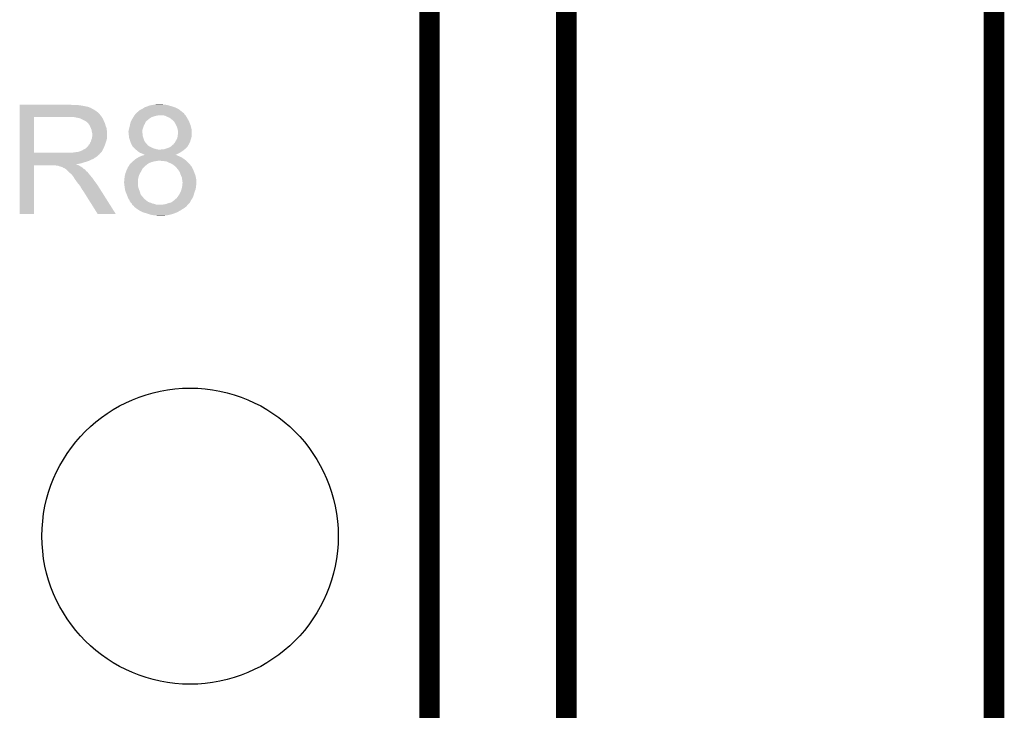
# Model space of a CAD drawing. Extents: x -1.3 to 24.2, y -3.9 to 39.2.
# Tile 33 of 34: x 16.9 to 24.2, y 28.9 to 34.1. Entities that reach past the tile are written whole.
import ezdxf

# ---------------------------------------------------------------- set-up
doc = ezdxf.new("R2010")
doc.units = 0
doc.layers.get('0').update_dxf_attribs({"linetype": 'CONTINUOUS'})
for name, color, linetype in [('PRESSURE_26_CLICK_V100_GKO', 5, 'CONTINUOUS'), ('PRESSURE_26_CLICK_V100_GTO', 14, 'CONTINUOUS'), ('PRESSURE_26_CLICK_V100_GTS', 12, 'CONTINUOUS')]:
    doc.layers.add(name, color=color, linetype=linetype)

# ---------------------------------------------------------------- blocks, each defined once
blk = doc.blocks.new('ROUND_6')
blk.add_circle((0, 0), 1.0998)

msp = doc.modelspace()

# ---------------------------------------------------------------- linework, layer by layer
at = {"layer": 'PRESSURE_26_CLICK_V100_GKO', "const_width": 0.1524}
for points in [[(20.955, 24.80056), (20.955, 39.116)], [(19.939, 26.924), (19.939, 37.973)], [(24.13, -1.27), (24.13, 36.83)]]:
    msp.add_lwpolyline(points, dxfattribs=at)
at = {"layer": 'PRESSURE_26_CLICK_V100_GTO'}
for points in [[(16.896102, 33.42894), (16.896104, 33.43148), (17.282162, 33.42894), (17.272002, 33.43148)], [(16.896102, 33.4264), (16.896102, 33.42894), (17.34312, 33.4264), (17.31772, 33.42894)], [(16.896102, 33.42132), (16.896102, 33.4264), (17.37106, 33.42132), (17.34312, 33.4264)], [(16.896102, 33.413698), (16.896102, 33.42132), (17.409162, 33.413698), (17.37106, 33.42132)], [(16.896102, 33.40862), (16.896102, 33.413698), (17.419324, 33.40862), (17.409162, 33.413698)], [(16.896102, 33.408616), (16.896102, 33.40862), (17.421866, 33.408616), (17.419324, 33.40862)], [(16.896102, 33.40354), (16.896102, 33.408616), (17.429482, 33.40354), (17.421866, 33.408616)], [(17.813018, 33.403542), (17.81979, 33.40862), (18.064476, 33.403542), (18.05432, 33.40862)], [(17.81979, 33.40862), (17.82318, 33.41116), (18.05432, 33.40862), (18.047336, 33.41116)], [(17.82318, 33.41116), (17.83842, 33.41624), (18.047336, 33.41116), (18.033366, 33.41624)], [(17.83842, 33.41624), (17.844768, 33.41878), (18.033366, 33.41624), (18.02638, 33.41878)], [(17.844768, 33.41878), (17.851118, 33.42132), (18.02638, 33.41878), (18.017068, 33.42132)], [(17.851118, 33.42132), (17.86636, 33.4264), (18.017068, 33.42132), (17.99844, 33.4264)], [(17.86636, 33.4264), (17.88287, 33.42894), (17.99844, 33.4264), (17.98574, 33.42894)], [(17.88287, 33.42894), (17.89938, 33.43148), (17.98574, 33.42894), (17.975582, 33.43148)], [(17.89938, 33.43148), (17.917162, 33.43402), (17.962884, 33.43148), (17.955256, 33.43402)], [(16.896092, 33.073362), (16.8961, 33.340018), (17.002762, 33.073362), (17.002762, 33.340018)], [(16.8961, 33.350202), (16.896102, 33.36798), (17.49806, 33.350202), (17.482822, 33.36798)], [(16.8961, 33.34004), (16.8961, 33.350202), (17.505318, 33.34004), (17.49806, 33.350202)], [(16.8961, 33.340018), (16.8961, 33.34004), (17.002762, 33.340018), (17.2593, 33.34004)], [(16.896102, 33.39846), (16.896102, 33.40354), (17.439638, 33.39846), (17.429482, 33.40354)], [(16.896102, 33.390842), (16.896102, 33.39846), (17.45234, 33.390842), (17.439638, 33.39846)], [(16.896102, 33.38068), (16.896102, 33.390842), (17.46758, 33.38068), (17.45234, 33.390842)], [(16.896102, 33.36798), (16.896102, 33.38068), (17.482822, 33.36798), (17.46758, 33.38068)], [(17.330426, 33.332418), (17.292322, 33.34004), (17.51076, 33.332418), (17.505318, 33.34004)], [(17.733264, 33.32734), (17.73936, 33.3375), (17.85874, 33.32734), (17.87398, 33.3375)], [(17.73936, 33.3375), (17.745456, 33.34766), (17.87398, 33.3375), (17.90446, 33.34766)], [(17.745456, 33.34766), (17.74698, 33.3502), (17.90446, 33.34766), (17.9197, 33.3502)], [(17.74698, 33.3502), (17.749012, 33.35274), (17.9197, 33.3502), (17.929862, 33.35274)], [(17.749012, 33.35274), (17.751042, 33.355278), (18.12544, 33.35274), (18.122902, 33.355278)], [(17.751042, 33.355278), (17.757138, 33.362898), (18.122902, 33.355278), (18.117822, 33.362898)], [(17.757138, 33.362898), (17.75714, 33.3629), (18.117822, 33.362898), (18.117822, 33.3629)], [(17.75714, 33.3629), (17.762214, 33.367974), (18.117822, 33.3629), (18.11528, 33.367974)], [(17.762214, 33.367974), (17.76476, 33.370518), (18.11528, 33.367974), (18.110204, 33.370518)], [(17.76476, 33.370518), (17.767302, 33.37306), (18.110204, 33.370518), (18.10766, 33.37306)], [(17.767302, 33.37306), (17.769844, 33.3756), (18.10766, 33.37306), (18.104486, 33.3756)], [(17.769844, 33.3756), (17.772386, 33.375616), (18.104486, 33.3756), (18.104466, 33.375616)], [(17.772386, 33.375616), (17.774926, 33.38068), (18.104466, 33.375616), (18.098136, 33.38068)], [(17.774926, 33.38068), (17.779998, 33.383222), (18.098136, 33.38068), (18.094958, 33.383222)], [(17.779998, 33.383222), (17.78508, 33.3883), (18.094958, 33.383222), (18.08861, 33.3883)], [(17.78508, 33.3883), (17.792702, 33.39338), (18.08861, 33.3883), (18.08226, 33.39338)], [(17.792702, 33.39338), (17.807936, 33.401), (18.08226, 33.39338), (18.069558, 33.401)], [(17.807936, 33.401), (17.813018, 33.403542), (18.069558, 33.401), (18.064476, 33.403542)], [(17.97812, 33.34766), (17.960344, 33.35274), (18.13052, 33.34766), (18.12544, 33.35274)], [(17.978124, 33.347658), (17.97812, 33.34766), (18.130522, 33.347658), (18.13052, 33.34766)], [(17.99336, 33.34004), (17.978124, 33.347658), (18.134876, 33.34004), (18.130522, 33.347658)], [(18.006064, 33.33496), (17.99336, 33.34004), (18.137778, 33.33496), (18.134876, 33.34004)], [(18.014528, 33.32988), (18.006064, 33.33496), (18.14068, 33.32988), (18.137778, 33.33496)], [(17.343114, 33.32988), (17.330426, 33.332418), (17.510784, 33.32988), (17.51076, 33.332418)], [(17.343122, 33.329878), (17.343114, 33.32988), (17.511064, 33.329878), (17.510784, 33.32988)], [(17.343154, 33.329862), (17.343122, 33.329878), (17.513304, 33.329862), (17.511064, 33.329878)], [(17.358358, 33.32226), (17.343154, 33.329862), (17.51584, 33.32226), (17.513304, 33.329862)], [(17.383758, 33.30956), (17.358358, 33.32226), (17.52092, 33.30956), (17.51584, 33.32226)], [(17.38376, 33.309558), (17.383758, 33.30956), (17.520922, 33.309558), (17.52092, 33.30956)], [(17.388846, 33.30448), (17.38376, 33.309558), (17.523462, 33.30448), (17.520922, 33.309558)], [(17.391388, 33.304474), (17.388846, 33.30448), (17.523464, 33.304474), (17.523462, 33.30448)], [(17.401544, 33.294318), (17.391388, 33.304474), (17.528542, 33.294318), (17.523464, 33.304474)], [(17.40662, 33.28924), (17.401544, 33.294318), (17.529994, 33.28924), (17.528542, 33.294318)], [(17.415088, 33.27654), (17.40662, 33.28924), (17.53362, 33.27654), (17.529994, 33.28924)], [(17.41678, 33.274), (17.415088, 33.27654), (17.534574, 33.274), (17.53362, 33.27654)], [(17.4244, 33.25622), (17.41678, 33.274), (17.54124, 33.25622), (17.534574, 33.274)], [(17.70634, 33.246062), (17.71396, 33.27654), (17.807942, 33.246062), (17.818098, 33.27654)], [(17.71396, 33.276544), (17.71678, 33.289238), (17.8181, 33.276544), (17.82572, 33.289238)], [(17.71396, 33.27654), (17.71396, 33.276544), (17.818098, 33.27654), (17.8181, 33.276544)], [(17.71678, 33.289238), (17.71904, 33.299402), (17.82572, 33.289238), (17.829788, 33.299402)], [(17.71904, 33.299402), (17.720308, 33.30194), (17.829788, 33.299402), (17.830804, 33.30194)], [(17.720308, 33.30194), (17.724122, 33.309566), (17.830804, 33.30194), (17.838422, 33.309566)], [(17.724122, 33.309566), (17.726658, 33.314638), (17.838422, 33.309566), (17.840974, 33.314638)], [(17.726658, 33.314638), (17.726662, 33.314644), (17.840974, 33.314638), (17.843506, 33.314644)], [(17.726662, 33.314644), (17.73174, 33.324798), (17.843506, 33.314644), (17.855688, 33.324798)], [(17.73174, 33.324798), (17.733264, 33.32734), (17.855688, 33.324798), (17.85874, 33.32734)], [(18.018762, 33.327338), (18.014528, 33.32988), (18.142094, 33.327338), (18.14068, 33.32988)], [(18.026386, 33.319718), (18.018762, 33.327338), (18.146326, 33.319718), (18.142094, 33.327338)], [(18.03146, 33.317178), (18.026386, 33.319718), (18.147738, 33.317178), (18.146326, 33.319718)], [(18.034, 33.31464), (18.03146, 33.317178), (18.149148, 33.31464), (18.147738, 33.317178)], [(18.04035, 33.30702), (18.034, 33.31464), (18.15338, 33.30702), (18.149148, 33.31464)], [(18.046702, 33.299394), (18.04035, 33.30702), (18.156432, 33.299394), (18.15338, 33.30702)], [(18.05559, 33.28162), (18.046702, 33.299394), (18.163542, 33.28162), (18.156432, 33.299394)], [(18.06194, 33.26892), (18.05559, 33.28162), (18.167006, 33.26892), (18.163542, 33.28162)], [(18.06702, 33.256218), (18.06194, 33.26892), (18.170468, 33.256218), (18.167006, 33.26892)], [(17.424402, 33.256218), (17.4244, 33.25622), (17.54124, 33.256218), (17.54124, 33.25622)], [(17.42948, 33.243518), (17.424402, 33.256218), (17.542652, 33.243518), (17.54124, 33.256218)], [(17.431174, 33.233358), (17.42948, 33.243518), (17.54378, 33.233358), (17.542652, 33.243518)], [(17.43202, 33.22828), (17.431174, 33.233358), (17.54378, 33.22828), (17.54378, 33.233358)], [(17.432018, 33.180018), (17.43456, 33.195258), (17.54378, 33.180018), (17.54378, 33.195258)], [(17.43456, 33.218118), (17.43202, 33.22828), (17.54378, 33.218118), (17.54378, 33.22828)], [(17.43456, 33.195258), (17.43456, 33.218118), (17.54378, 33.195258), (17.54378, 33.218118)], [(17.7038, 33.228278), (17.703802, 33.233362), (17.8054, 33.228278), (17.806126, 33.233362)], [(17.7038, 33.225744), (17.7038, 33.228278), (17.8054, 33.225744), (17.8054, 33.228278)], [(17.7038, 33.225742), (17.7038, 33.225744), (17.805402, 33.225742), (17.8054, 33.225744)], [(17.704648, 33.218122), (17.7038, 33.225742), (17.807938, 33.218122), (17.805402, 33.225742)], [(17.703802, 33.233362), (17.70634, 33.240984), (17.806126, 33.233362), (17.807216, 33.240984)], [(17.705776, 33.207962), (17.704648, 33.218122), (17.80794, 33.207962), (17.807938, 33.218122)], [(17.70634, 33.20288), (17.705776, 33.207962), (17.808958, 33.20288), (17.80794, 33.207962)], [(17.70634, 33.240984), (17.70634, 33.246062), (17.807216, 33.240984), (17.807942, 33.246062)], [(17.707294, 33.195262), (17.70634, 33.20288), (17.81048, 33.195262), (17.808958, 33.20288)], [(17.70888, 33.182562), (17.707294, 33.195262), (17.814714, 33.182562), (17.81048, 33.195262)], [(18.067528, 33.25368), (18.06702, 33.256218), (18.17116, 33.25368), (18.170468, 33.256218)], [(18.06738, 33.18764), (18.069196, 33.200338), (18.171158, 33.18764), (18.1737, 33.200338)], [(18.070576, 33.238438), (18.067528, 33.25368), (18.1737, 33.238438), (18.17116, 33.25368)], [(18.069196, 33.200338), (18.06956, 33.20288), (18.1737, 33.200338), (18.1737, 33.20288)], [(18.06956, 33.20288), (18.0721, 33.2232), (18.1737, 33.20288), (18.1737, 33.2232)], [(18.0721, 33.230818), (18.070576, 33.238438), (18.1737, 33.230818), (18.1737, 33.238438)], [(18.0721, 33.2232), (18.0721, 33.230818), (18.1737, 33.2232), (18.1737, 33.230818)], [(17.391376, 33.11144), (17.404078, 33.124138), (17.52092, 33.11144), (17.525998, 33.124138)], [(17.404078, 33.124138), (17.411696, 33.13683), (17.525998, 33.124138), (17.531076, 33.13683)], [(17.411696, 33.13683), (17.413804, 33.13684), (17.531076, 33.13683), (17.53108, 33.13684)], [(17.413804, 33.13684), (17.414226, 33.136842), (17.53108, 33.13684), (17.53108, 33.136842)], [(17.414226, 33.136842), (17.41678, 33.14192), (17.53108, 33.136842), (17.532772, 33.14192)], [(17.41678, 33.14192), (17.41932, 33.14954), (17.532772, 33.14192), (17.535312, 33.14954)], [(17.41932, 33.14954), (17.424398, 33.157154), (17.535312, 33.14954), (17.53785, 33.157154)], [(17.424398, 33.157154), (17.425034, 33.159702), (17.53785, 33.157154), (17.5387, 33.159702)], [(17.425034, 33.159702), (17.42694, 33.167318), (17.5387, 33.159702), (17.540604, 33.167318)], [(17.42694, 33.167318), (17.432018, 33.180018), (17.540604, 33.167318), (17.54378, 33.180018)], [(17.714806, 33.164782), (17.70888, 33.182562), (17.82064, 33.164782), (17.814714, 33.182562)], [(17.71904, 33.152078), (17.714806, 33.164782), (17.8279, 33.152078), (17.82064, 33.164782)], [(17.72107, 33.147004), (17.71904, 33.152078), (17.830798, 33.147004), (17.8279, 33.152078)], [(17.72412, 33.13938), (17.72107, 33.147004), (17.838422, 33.13938), (17.830798, 33.147004)], [(17.726656, 33.134308), (17.72412, 33.13938), (17.843494, 33.134308), (17.838422, 33.13938)], [(17.727924, 33.131772), (17.726656, 33.134308), (17.8435, 33.131772), (17.843494, 33.134308)], [(17.731738, 33.124144), (17.727924, 33.131772), (17.85493, 33.124144), (17.8435, 33.131772)], [(17.73428, 33.121602), (17.731738, 33.124144), (17.858738, 33.121602), (17.85493, 33.124144)], [(17.746982, 33.1089), (17.73428, 33.121602), (17.88414, 33.1089), (17.858738, 33.121602)], [(18.003518, 33.11144), (18.012404, 33.116518), (18.133062, 33.11144), (18.138142, 33.116518)], [(18.012404, 33.116518), (18.016842, 33.119054), (18.138142, 33.116518), (18.143204, 33.119054)], [(18.016842, 33.119054), (18.021288, 33.121594), (18.143204, 33.119054), (18.14322, 33.121594)], [(18.021288, 33.121594), (18.021296, 33.121598), (18.14322, 33.121594), (18.143222, 33.121598)], [(18.021296, 33.121598), (18.033992, 33.134294), (18.143222, 33.121598), (18.150472, 33.134294)], [(18.033992, 33.134294), (18.036526, 33.134302), (18.150472, 33.134294), (18.150478, 33.134302)], [(18.036526, 33.134302), (18.039078, 33.139374), (18.150478, 33.134302), (18.153374, 33.139374)], [(18.039078, 33.139374), (18.039084, 33.139382), (18.153374, 33.139374), (18.15338, 33.139382)], [(18.039084, 33.139382), (18.046698, 33.147), (18.15338, 33.139382), (18.157188, 33.147)], [(18.046698, 33.147), (18.050508, 33.15462), (18.157188, 33.147), (18.161, 33.15462)], [(18.050508, 33.15462), (18.05178, 33.15716), (18.161, 33.15462), (18.161724, 33.15716)], [(18.05178, 33.15716), (18.0594, 33.169862), (18.161724, 33.15716), (18.165354, 33.169862)], [(18.0594, 33.169862), (18.060668, 33.1724), (18.165354, 33.169862), (18.16608, 33.1724)], [(18.060668, 33.1724), (18.067018, 33.185098), (18.16608, 33.1724), (18.17031, 33.185098)], [(18.067018, 33.185098), (18.06738, 33.18764), (18.17031, 33.185098), (18.171158, 33.18764)], [(16.896092, 33.07334), (16.896092, 33.073362), (17.277078, 33.07334), (17.002762, 33.073362)], [(16.896092, 33.063176), (16.896092, 33.07334), (17.4879, 33.063176), (17.49806, 33.07334)], [(16.896092, 33.06064), (16.896092, 33.063176), (17.487876, 33.06064), (17.4879, 33.063176)], [(16.896092, 33.060634), (16.896092, 33.06064), (17.485354, 33.060634), (17.487876, 33.06064)], [(16.896092, 33.04794), (16.896092, 33.060634), (17.47266, 33.04794), (17.485354, 33.060634)], [(16.896092, 33.04286), (16.896092, 33.04794), (17.465038, 33.04286), (17.47266, 33.04794)], [(16.896092, 33.037778), (16.896092, 33.04286), (17.454882, 33.037778), (17.465038, 33.04286)], [(17.277078, 33.07334), (17.31264, 33.07842), (17.49806, 33.07334), (17.502122, 33.07842)], [(17.31264, 33.07842), (17.332958, 33.08096), (17.502122, 33.07842), (17.504154, 33.08096)], [(17.332958, 33.08096), (17.348194, 33.08604), (17.504154, 33.08096), (17.508218, 33.08604)], [(17.348194, 33.08604), (17.348196, 33.086042), (17.508218, 33.08604), (17.50822, 33.086042)], [(17.348196, 33.086042), (17.350732, 33.088574), (17.50822, 33.086042), (17.509486, 33.088574)], [(17.350732, 33.088574), (17.355816, 33.08858), (17.509486, 33.088574), (17.509488, 33.08858)], [(17.355816, 33.08858), (17.363438, 33.093658), (17.509488, 33.08858), (17.512028, 33.093658)], [(17.363438, 33.093658), (17.383754, 33.103818), (17.512028, 33.093658), (17.517108, 33.103818)], [(17.383754, 33.103818), (17.391376, 33.11144), (17.517108, 33.103818), (17.52092, 33.11144)], [(17.752062, 33.10382), (17.746982, 33.1089), (17.89938, 33.10382), (17.88414, 33.1089)], [(17.757142, 33.09874), (17.752062, 33.10382), (17.917158, 33.09874), (17.89938, 33.10382)], [(17.759682, 33.0962), (17.757142, 33.09874), (17.94002, 33.0962), (17.917158, 33.09874)], [(17.759682, 33.096198), (17.759682, 33.0962), (18.117182, 33.096198), (18.117184, 33.0962)], [(17.768824, 33.08858), (17.759682, 33.096198), (18.10766, 33.08858), (18.117182, 33.096198)], [(17.77492, 33.0835), (17.768824, 33.08858), (18.100038, 33.0835), (18.10766, 33.08858)], [(17.782538, 33.078422), (17.77492, 33.0835), (18.092422, 33.078422), (18.100038, 33.0835)], [(17.777462, 33.04032), (17.794602, 33.04794), (18.097498, 33.04032), (18.07972, 33.04794)], [(17.790156, 33.073342), (17.782538, 33.078422), (18.083532, 33.073342), (18.092422, 33.078422)], [(17.805398, 33.06826), (17.790156, 33.073342), (18.07464, 33.06826), (18.083532, 33.073342)], [(17.794602, 33.04794), (17.80032, 33.050482), (18.07972, 33.04794), (18.073366, 33.050482)], [(17.80032, 33.050482), (17.808726, 33.05302), (18.073366, 33.050482), (18.06702, 33.05302)], [(17.820636, 33.060642), (17.805398, 33.06826), (18.059478, 33.060642), (18.07464, 33.06826)], [(17.808726, 33.05302), (17.825548, 33.058098), (18.06702, 33.05302), (18.056864, 33.058098)], [(17.823174, 33.058106), (17.820636, 33.060642), (18.05443, 33.058106), (18.059478, 33.060642)], [(17.825556, 33.0581), (17.823174, 33.058106), (18.05442, 33.0581), (18.05443, 33.058106)], [(17.825548, 33.058098), (17.825556, 33.0581), (18.056864, 33.058098), (18.05442, 33.0581)], [(17.942556, 33.0962), (17.947636, 33.098738), (18.117184, 33.0962), (18.120358, 33.098738)], [(17.947636, 33.098738), (17.960338, 33.09874), (18.120358, 33.098738), (18.12036, 33.09874)], [(17.960338, 33.09874), (17.973038, 33.10128), (18.12036, 33.09874), (18.1229, 33.10128)], [(17.973038, 33.10128), (18.003518, 33.11144), (18.1229, 33.10128), (18.133062, 33.11144)], [(16.89608, 32.618704), (16.89609, 32.979336), (17.002736, 32.618704), (17.00276, 32.979336)], [(16.89609, 33.02), (16.896092, 33.03016), (17.42186, 33.02), (17.447256, 33.03016)], [(16.89609, 33.01238), (16.89609, 33.02), (17.406618, 33.01238), (17.42186, 33.02)], [(16.89609, 33.0073), (16.89609, 33.01238), (17.39138, 33.0073), (17.406618, 33.01238)], [(16.89609, 33.00222), (16.89609, 33.0073), (17.3736, 33.00222), (17.39138, 33.0073)], [(16.89609, 32.997142), (16.89609, 33.00222), (17.35836, 32.997142), (17.3736, 33.00222)], [(16.89609, 32.99206), (16.89609, 32.997142), (17.338038, 32.99206), (17.35836, 32.997142)], [(16.89609, 32.989482), (16.89609, 32.99206), (17.315214, 32.989482), (17.338038, 32.99206)], [(16.89609, 32.986978), (16.89609, 32.989482), (17.317724, 32.986978), (17.315214, 32.989482)], [(16.89609, 32.98444), (16.89609, 32.986978), (17.322802, 32.98444), (17.317724, 32.986978)], [(16.89609, 32.9819), (16.89609, 32.98444), (17.33042, 32.9819), (17.322802, 32.98444)], [(16.89609, 32.97936), (16.89609, 32.9819), (17.3355, 32.97936), (17.33042, 32.9819)], [(16.89609, 32.979336), (16.89609, 32.97936), (17.00276, 32.979336), (17.165316, 32.97936)], [(16.896092, 33.03016), (16.896092, 33.037778), (17.447256, 33.03016), (17.454882, 33.037778)], [(17.172938, 32.976822), (17.165316, 32.97936), (17.340576, 32.976822), (17.3355, 32.97936)], [(17.183096, 32.97682), (17.172938, 32.976822), (17.340578, 32.97682), (17.340576, 32.976822)], [(17.185634, 32.974286), (17.183096, 32.97682), (17.344634, 32.974286), (17.340578, 32.97682)], [(17.188178, 32.97428), (17.185634, 32.974286), (17.344644, 32.97428), (17.344634, 32.974286)], [(17.20596, 32.9692), (17.188178, 32.97428), (17.352772, 32.9692), (17.344644, 32.97428)], [(17.213582, 32.96666), (17.20596, 32.9692), (17.356836, 32.96666), (17.352772, 32.9692)], [(17.698722, 32.96412), (17.701896, 32.9692), (17.81556, 32.96412), (17.82064, 32.9692)], [(17.701896, 32.9692), (17.711418, 32.98444), (17.82064, 32.9692), (17.838418, 32.98444)], [(17.711418, 32.98444), (17.71142, 32.984442), (17.838418, 32.98444), (17.83842, 32.984442)], [(17.71142, 32.984442), (17.711444, 32.98698), (17.83842, 32.984442), (17.841974, 32.98698)], [(17.711444, 32.98698), (17.713962, 32.986988), (17.841974, 32.98698), (17.841984, 32.986988)], [(17.713962, 32.986988), (17.719042, 32.994602), (17.841984, 32.986988), (17.852646, 32.994602)], [(17.719042, 32.994602), (17.722424, 32.99714), (17.852646, 32.994602), (17.8562, 32.99714)], [(17.722424, 32.99714), (17.7292, 33.002222), (17.8562, 32.99714), (17.869754, 33.002222)], [(17.7292, 33.002222), (17.731736, 33.004758), (17.869754, 33.002222), (17.876518, 33.004758)], [(17.731736, 33.004758), (17.736818, 33.00984), (17.876518, 33.004758), (17.894302, 33.00984)], [(17.736818, 33.00984), (17.739358, 33.01238), (17.894302, 33.00984), (17.912078, 33.01238)], [(17.739358, 33.01238), (17.7419, 33.01492), (17.912078, 33.01238), (17.924782, 33.01492)], [(17.7419, 33.01492), (17.757142, 33.02762), (18.13306, 33.01492), (18.11528, 33.02762)], [(17.757142, 33.02762), (17.777458, 33.040318), (18.11528, 33.02762), (18.097502, 33.040318)], [(17.777458, 33.040318), (17.777462, 33.04032), (18.097502, 33.040318), (18.097498, 33.04032)], [(17.93496, 33.014918), (17.93494, 33.01492), (18.133062, 33.014918), (18.13306, 33.01492)], [(17.985742, 33.009838), (17.93496, 33.014918), (18.138142, 33.009838), (18.133062, 33.014918)], [(18.00606, 32.99968), (17.985742, 33.009838), (18.1483, 32.99968), (18.138142, 33.009838)], [(18.011988, 32.99714), (18.00606, 32.99968), (18.15084, 32.99714), (18.1483, 32.99968)], [(18.023844, 32.992058), (18.011988, 32.99714), (18.155196, 32.992058), (18.15084, 32.99714)], [(18.03908, 32.9819), (18.023844, 32.992058), (18.163902, 32.9819), (18.155196, 32.992058)], [(18.042466, 32.97936), (18.03908, 32.9819), (18.166078, 32.97936), (18.163902, 32.9819)], [(18.045852, 32.97682), (18.042466, 32.97936), (18.16862, 32.97682), (18.166078, 32.97936)], [(18.04924, 32.974278), (18.045852, 32.97682), (18.170316, 32.974278), (18.16862, 32.97682)], [(18.054322, 32.969198), (18.04924, 32.974278), (18.1737, 32.969198), (18.170316, 32.974278)], [(18.05686, 32.96666), (18.054322, 32.969198), (18.17497, 32.96666), (18.1737, 32.969198)], [(17.217394, 32.964118), (17.213582, 32.96666), (17.360902, 32.964118), (17.356836, 32.96666)], [(17.221196, 32.961582), (17.217394, 32.964118), (17.36344, 32.961582), (17.360902, 32.964118)], [(17.228818, 32.95904), (17.221196, 32.961582), (17.365982, 32.95904), (17.36344, 32.961582)], [(17.233884, 32.956506), (17.228818, 32.95904), (17.368516, 32.956506), (17.365982, 32.95904)], [(17.2339, 32.953984), (17.233884, 32.956506), (17.371038, 32.953984), (17.368516, 32.956506)], [(17.236438, 32.95396), (17.2339, 32.953984), (17.371062, 32.95396), (17.371038, 32.953984)], [(17.236442, 32.953958), (17.236438, 32.95396), (17.371064, 32.953958), (17.371062, 32.95396)], [(17.243214, 32.948878), (17.236442, 32.953958), (17.381218, 32.948878), (17.371064, 32.953958)], [(17.246598, 32.94634), (17.243214, 32.948878), (17.38376, 32.94634), (17.381218, 32.948878)], [(17.254222, 32.938718), (17.246598, 32.94634), (17.388842, 32.938718), (17.38376, 32.94634)], [(17.261844, 32.931098), (17.254222, 32.938718), (17.399002, 32.931098), (17.388842, 32.938718)], [(17.272, 32.920942), (17.261844, 32.931098), (17.407128, 32.920942), (17.399002, 32.931098)], [(17.27539, 32.9184), (17.272, 32.920942), (17.40916, 32.9184), (17.407128, 32.920942)], [(17.282158, 32.913322), (17.27539, 32.9184), (17.413392, 32.913322), (17.40916, 32.9184)], [(17.287238, 32.905702), (17.282158, 32.913322), (17.419742, 32.905702), (17.413392, 32.913322)], [(17.288512, 32.90316), (17.287238, 32.905702), (17.42186, 32.90316), (17.419742, 32.905702)], [(17.289774, 32.900636), (17.288512, 32.90316), (17.424024, 32.900636), (17.42186, 32.90316)], [(17.292308, 32.900616), (17.289774, 32.900636), (17.424042, 32.900616), (17.424024, 32.900636)], [(17.301026, 32.88538), (17.292308, 32.900616), (17.4371, 32.88538), (17.424042, 32.900616)], [(17.67332, 32.8803), (17.67586, 32.90062), (17.775484, 32.8803), (17.78, 32.90062)], [(17.67586, 32.900622), (17.680306, 32.918402), (17.780002, 32.900622), (17.78762, 32.918402)], [(17.67586, 32.90062), (17.67586, 32.900622), (17.78, 32.90062), (17.780002, 32.900622)], [(17.680306, 32.918402), (17.680942, 32.920942), (17.78762, 32.918402), (17.78907, 32.920942)], [(17.680942, 32.920942), (17.686654, 32.93618), (17.78907, 32.920942), (17.79778, 32.93618)], [(17.686654, 32.93618), (17.68856, 32.94126), (17.79778, 32.93618), (17.80032, 32.94126)], [(17.68856, 32.94126), (17.693076, 32.95142), (17.80032, 32.94126), (17.805402, 32.95142)], [(17.693076, 32.95142), (17.697592, 32.96158), (17.805402, 32.95142), (17.813022, 32.96158)], [(17.697592, 32.96158), (17.698722, 32.96412), (17.813022, 32.96158), (17.81556, 32.96412)], [(18.0721, 32.948878), (18.05686, 32.96666), (18.183862, 32.948878), (18.17497, 32.96666)], [(18.075276, 32.9438), (18.0721, 32.948878), (18.1864, 32.9438), (18.183862, 32.948878)], [(18.0848, 32.928562), (18.075276, 32.9438), (18.192114, 32.928562), (18.1864, 32.9438)], [(18.09242, 32.90824), (18.0848, 32.928562), (18.199736, 32.90824), (18.192114, 32.928562)], [(18.094598, 32.903158), (18.09242, 32.90824), (18.20164, 32.903158), (18.199736, 32.90824)], [(18.10004, 32.890456), (18.094598, 32.903158), (18.204182, 32.890456), (18.20164, 32.903158)], [(17.302478, 32.88284), (17.301026, 32.88538), (17.438794, 32.88284), (17.4371, 32.88538)], [(17.316994, 32.86252), (17.302478, 32.88284), (17.45234, 32.86252), (17.438794, 32.88284)], [(17.32788, 32.847278), (17.316994, 32.86252), (17.464196, 32.847278), (17.45234, 32.86252)], [(17.33441, 32.83966), (17.32788, 32.847278), (17.47012, 32.83966), (17.464196, 32.847278)], [(17.34312, 32.829498), (17.33441, 32.83966), (17.476544, 32.829498), (17.47012, 32.83966)], [(17.35328, 32.81172), (17.34312, 32.829498), (17.487778, 32.81172), (17.476544, 32.829498)], [(17.67078, 32.852362), (17.670782, 32.859984), (17.77492, 32.852362), (17.77492, 32.859984)], [(17.67332, 32.83458), (17.67078, 32.852362), (17.77492, 32.83458), (17.77492, 32.852362)], [(17.670782, 32.859984), (17.67332, 32.865064), (17.77492, 32.859984), (17.77492, 32.865064)], [(17.67332, 32.877762), (17.67332, 32.8803), (17.77492, 32.877762), (17.775484, 32.8803)], [(17.67332, 32.865064), (17.67332, 32.877762), (17.77492, 32.865064), (17.77492, 32.877762)], [(17.674274, 32.826962), (17.67332, 32.83458), (17.77492, 32.826962), (17.77492, 32.83458)], [(17.67586, 32.814262), (17.674274, 32.826962), (17.77746, 32.814262), (17.77492, 32.826962)], [(18.101856, 32.877758), (18.10004, 32.890456), (18.20672, 32.877758), (18.204182, 32.890456)], [(18.10032, 32.814258), (18.102578, 32.824416), (18.20418, 32.814258), (18.20418, 32.824416)], [(18.10258, 32.872678), (18.101856, 32.877758), (18.206718, 32.872678), (18.20672, 32.877758)], [(18.102578, 32.824416), (18.10258, 32.82442), (18.20418, 32.824416), (18.20418, 32.82442)], [(18.102586, 32.859972), (18.10258, 32.872678), (18.206718, 32.859972), (18.206718, 32.872678)], [(18.10258, 32.82442), (18.10334, 32.832038), (18.20418, 32.82442), (18.206718, 32.832038)], [(18.10512, 32.857434), (18.102586, 32.859972), (18.206718, 32.857434), (18.206718, 32.859972)], [(18.10334, 32.832038), (18.10512, 32.84982), (18.206718, 32.832038), (18.206718, 32.84982)], [(18.10512, 32.84982), (18.10512, 32.857434), (18.206718, 32.84982), (18.206718, 32.857434)], [(17.360898, 32.799022), (17.35328, 32.81172), (17.495804, 32.799022), (17.487778, 32.81172)], [(17.363438, 32.796478), (17.360898, 32.799022), (17.497412, 32.796478), (17.495804, 32.799022)], [(17.365978, 32.791404), (17.363438, 32.796478), (17.500618, 32.791404), (17.497412, 32.796478)], [(17.368518, 32.788862), (17.365978, 32.791404), (17.502224, 32.788862), (17.500618, 32.791404)], [(17.4752, 32.61869), (17.368518, 32.788862), (17.60977, 32.61869), (17.502224, 32.788862)], [(17.67586, 32.81426), (17.67586, 32.814262), (17.777462, 32.81426), (17.77746, 32.814262)], [(17.678038, 32.799018), (17.67586, 32.81426), (17.78254, 32.799018), (17.777462, 32.81426)], [(17.6784, 32.796482), (17.678038, 32.799018), (17.783556, 32.796482), (17.78254, 32.799018)], [(17.681788, 32.78632), (17.6784, 32.796482), (17.78762, 32.78632), (17.783556, 32.796482)], [(17.68348, 32.78124), (17.681788, 32.78632), (17.789314, 32.78124), (17.78762, 32.78632)], [(17.687714, 32.771082), (17.68348, 32.78124), (17.792698, 32.771082), (17.789314, 32.78124)], [(17.68877, 32.768544), (17.687714, 32.771082), (17.7927, 32.768544), (17.792698, 32.771082)], [(17.690888, 32.763462), (17.68877, 32.768544), (17.79524, 32.763462), (17.7927, 32.768544)], [(17.694064, 32.75584), (17.690888, 32.763462), (17.80032, 32.75584), (17.79524, 32.763462)], [(17.69618, 32.750758), (17.694064, 32.75584), (17.805402, 32.750758), (17.80032, 32.75584)], [(17.697028, 32.74822), (17.69618, 32.750758), (17.807938, 32.74822), (17.805402, 32.750758)], [(18.070194, 32.74822), (18.0721, 32.75076), (18.18386, 32.74822), (18.184706, 32.75076)], [(18.0721, 32.75076), (18.080566, 32.76346), (18.184706, 32.75076), (18.18894, 32.76346)], [(18.080566, 32.76346), (18.082258, 32.765998), (18.18894, 32.76346), (18.1897, 32.765998)], [(18.082258, 32.765998), (18.08988, 32.78124), (18.1897, 32.765998), (18.194272, 32.78124)], [(18.08988, 32.78124), (18.092736, 32.788862), (18.194272, 32.78124), (18.19656, 32.788862)], [(18.092736, 32.788862), (18.097498, 32.801558), (18.19656, 32.788862), (18.201638, 32.801558)], [(18.097498, 32.801558), (18.10032, 32.814258), (18.201638, 32.801558), (18.20418, 32.814258)], [(17.700414, 32.738062), (17.697028, 32.74822), (17.81556, 32.738062), (17.807938, 32.74822)], [(17.70126, 32.73552), (17.700414, 32.738062), (17.818102, 32.73552), (17.81556, 32.738062)], [(17.706976, 32.7279), (17.70126, 32.73552), (17.82572, 32.7279), (17.818102, 32.73552)], [(17.708878, 32.725362), (17.706976, 32.7279), (17.828894, 32.725362), (17.82572, 32.7279)], [(17.71396, 32.712658), (17.708878, 32.725362), (17.844772, 32.712658), (17.828894, 32.725362)], [(17.717768, 32.707584), (17.71396, 32.712658), (17.851114, 32.707584), (17.844772, 32.712658)], [(17.71777, 32.70758), (17.717768, 32.707584), (17.853656, 32.70758), (17.851114, 32.707584)], [(17.719676, 32.70504), (17.71777, 32.70758), (17.858738, 32.70504), (17.853656, 32.70758)], [(17.72158, 32.702502), (17.719676, 32.70504), (17.868898, 32.702502), (17.858738, 32.70504)], [(17.726658, 32.697422), (17.72158, 32.702502), (17.879058, 32.697422), (17.868898, 32.702502)], [(17.729196, 32.69488), (17.726658, 32.697422), (17.891758, 32.69488), (17.879058, 32.697422)], [(17.730894, 32.689802), (17.729196, 32.69488), (17.906998, 32.689802), (17.891758, 32.69488)], [(17.73174, 32.687264), (17.730894, 32.689802), (17.922216, 32.687264), (17.906998, 32.689802)], [(17.731744, 32.68726), (17.73174, 32.687264), (17.922238, 32.68726), (17.922216, 32.687264)], [(17.736822, 32.682182), (17.731744, 32.68726), (18.139408, 32.682182), (18.143642, 32.68726)], [(17.741896, 32.679642), (17.736822, 32.682182), (18.13729, 32.679642), (18.139408, 32.682182)], [(17.744434, 32.677106), (17.741896, 32.679642), (18.135176, 32.677106), (18.13729, 32.679642)], [(17.74444, 32.674566), (17.744434, 32.677106), (18.133058, 32.674566), (18.135176, 32.677106)], [(17.950178, 32.68726), (17.965418, 32.6898), (18.143642, 32.68726), (18.14576, 32.6898)], [(17.965418, 32.6898), (17.980658, 32.69234), (18.14576, 32.6898), (18.148298, 32.69234)], [(17.980658, 32.69234), (18.000978, 32.699958), (18.148298, 32.69234), (18.155914, 32.699958)], [(18.000978, 32.699958), (18.011154, 32.702502), (18.155914, 32.699958), (18.158458, 32.702502)], [(18.011154, 32.702502), (18.021298, 32.705038), (18.158458, 32.702502), (18.159726, 32.705038)], [(18.021298, 32.705038), (18.039078, 32.717738), (18.159726, 32.705038), (18.16608, 32.717738)], [(18.039078, 32.717738), (18.039082, 32.71774), (18.16608, 32.717738), (18.16608, 32.71774)], [(18.039082, 32.71774), (18.056856, 32.732978), (18.16608, 32.71774), (18.176238, 32.732978)], [(18.056856, 32.732978), (18.05686, 32.73298), (18.176238, 32.732978), (18.176238, 32.73298)], [(18.05686, 32.73298), (18.064478, 32.7406), (18.176238, 32.73298), (18.180048, 32.7406)], [(18.064478, 32.7406), (18.070194, 32.74822), (18.180048, 32.7406), (18.18386, 32.74822)], [(17.002736, 32.61868), (16.89608, 32.618704), (17.002736, 32.61868), (17.002736, 32.618704)], [(17.609776, 32.61868), (17.60977, 32.61869), (17.609776, 32.61868), (17.4752, 32.61869)], [(17.744448, 32.67456), (17.74444, 32.674566), (18.133054, 32.67456), (18.133058, 32.674566)], [(17.744476, 32.674536), (17.744448, 32.67456), (18.13052, 32.674536), (18.133054, 32.67456)], [(17.747502, 32.672014), (17.744476, 32.674536), (18.130504, 32.672014), (18.13052, 32.674536)], [(17.750544, 32.669478), (17.747502, 32.672014), (18.125442, 32.669478), (18.130504, 32.672014)], [(17.756634, 32.6644), (17.750544, 32.669478), (18.12036, 32.6644), (18.125442, 32.669478)], [(17.75968, 32.66186), (17.756634, 32.6644), (18.116548, 32.66186), (18.12036, 32.6644)], [(17.763492, 32.65932), (17.75968, 32.66186), (18.112738, 32.65932), (18.116548, 32.66186)], [(17.771114, 32.654238), (17.763492, 32.65932), (18.102582, 32.654238), (18.112738, 32.65932)], [(17.782542, 32.64662), (17.771114, 32.654238), (18.092418, 32.64662), (18.102582, 32.654238)], [(17.790158, 32.641542), (17.782542, 32.64662), (18.082264, 32.641542), (18.092418, 32.64662)], [(17.790162, 32.64154), (17.790158, 32.641542), (18.082262, 32.64154), (18.082264, 32.641542)], [(17.8054, 32.63392), (17.790162, 32.64154), (18.069558, 32.63392), (18.082262, 32.64154)], [(17.82064, 32.62884), (17.8054, 32.63392), (18.057706, 32.62884), (18.069558, 32.63392)], [(17.82953, 32.6263), (17.82064, 32.62884), (18.05178, 32.6263), (18.057706, 32.62884)], [(17.83842, 32.62376), (17.82953, 32.6263), (18.044158, 32.62376), (18.05178, 32.6263)], [(17.861278, 32.616142), (17.83842, 32.62376), (18.0213, 32.616142), (18.044158, 32.62376)], [(17.868898, 32.613602), (17.861278, 32.616142), (18.011142, 32.613602), (18.0213, 32.616142)], [(17.88414, 32.61106), (17.868898, 32.613602), (18.000978, 32.61106), (18.011142, 32.613602)], [(17.896838, 32.60852), (17.88414, 32.61106), (17.980658, 32.60852), (18.000978, 32.61106)], [(17.919698, 32.60598), (17.909538, 32.60852), (17.960338, 32.60598), (17.980658, 32.60852)]]:
    msp.add_solid(points, dxfattribs=at)

# ---------------------------------------------------------------- block references
at = {"layer": 'PRESSURE_26_CLICK_V100_GTS'}
msp.add_blockref('ROUND_6', (18.161, 30.226), dxfattribs=at)

doc.saveas('drawing.dxf')
